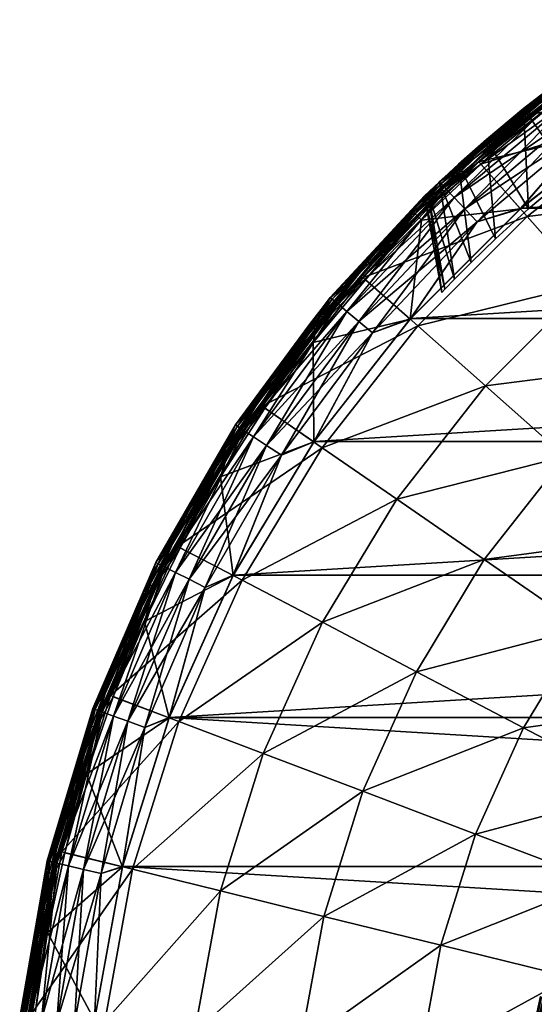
# Model space of a CAD drawing. Header units: metres. Extents: x -28 to 111, y -27 to 27.
# Tile 7 of 55: x -27 to -17, y 3 to 23. Entities that reach past the tile are written whole.
import ezdxf

# ---------------------------------------------------------------- set-up
doc = ezdxf.new("R2010")
doc.units = ezdxf.units.M
doc.layers.add('solid_13061041_XXX', color=7, linetype='CONTINUOUS')

msp = doc.modelspace()

# ---------------------------------------------------------------- linework, layer by layer
at = {"layer": 'solid_13061041_XXX'}
for points in [[(-14.61773, 23.263985, -6.312989), (-17.130556, 21.481039, -6.312989), (-16.420294, 22.056261, -6.197382)], [(-17.090069, 21.430269, -6.411289), (-17.130556, 21.481039, -6.312989), (-14.61773, 23.263985, -6.312989)], [(-14.583181, 23.209, -6.411289), (-17.090069, 21.430269, -6.411289), (-14.61773, 23.263985, -6.312989)], [(-17.029104, 21.353821, -6.477004), (-17.090069, 21.430269, -6.411289), (-14.583181, 23.209, -6.411289)], [(-14.531158, 23.126207, -6.477004), (-17.029104, 21.353821, -6.477004), (-14.583181, 23.209, -6.411289)], [(-14.531158, 23.126207, -6.477004), (-16.774603, 21.408159, -6.5), (-17.029104, 21.353821, -6.477004)], [(-14.651241, 21.225986, 11.469518), (-15.485915, 22.435253, 8.42368), (-18.077284, 20.405048, 8.42368)], [(-16.329111, 21.933802, 8.149076), (-18.077284, 20.405048, 8.42368), (-15.485915, 22.435253, 8.42368)], [(-18.871689, 20.002733, -8), (-16.421913, 22.05835, -8), (-18.486916, 20.358879, -76.140411)], [(-16.391582, 22.017715, -7.613289), (-16.421913, 22.05835, -8), (-18.871689, 20.002733, -8)], [(-16.421913, 22.058348, -98.199997), (-18.871689, 20.002733, -98.199997), (-17.176418, 21.476048, -85.477867)], [(-18.836849, 19.965893, -98.586708), (-18.871689, 20.002733, -98.199997), (-16.421913, 22.058348, -98.199997)], [(-18.836849, 19.965893, -7.613289), (-16.391582, 22.017715, -7.613289), (-18.871689, 20.002733, -8)], [(-16.420294, 22.056261, -6.197382), (-18.869844, 20.000843, -6.197382), (-16.882454, 21.548882, 7.863532)], [(-17.130556, 21.481039, -6.312989), (-18.869844, 20.000843, -6.197382), (-16.420294, 22.056261, -6.197382)], [(-18.836849, 19.965893, -98.586708), (-16.421913, 22.058348, -98.199997), (-16.391582, 22.017715, -98.586708)], [(-16.302206, 21.897663, -7.25102), (-16.391582, 22.017715, -7.613289), (-18.836849, 19.965893, -7.613289)], [(-18.836849, 19.965893, -98.586708), (-16.391582, 22.017715, -98.586708), (-18.73414, 19.857029, -98.948982)], [(-16.391582, 22.017715, -98.586708), (-16.302206, 21.897663, -98.948982), (-18.73414, 19.857029, -98.948982)], [(-16.421913, 22.05835, -8), (-17.924213, 20.855997, -74.994102), (-18.486916, 20.358879, -76.140411)], [(-16.421913, 22.05835, -8), (-17.176315, 21.476131, -73.922005), (-17.924213, 20.855997, -74.994102)], [(-16.255144, 22.18153, -86.420288), (-17.176418, 21.476048, -85.477867), (-16.248039, 20.158022, -86.138962)], [(-16.421913, 22.058348, -98.199997), (-17.176418, 21.476048, -85.477867), (-16.255144, 22.18153, -86.420288)], [(-17.176315, 21.476131, -73.922005), (-16.255028, 22.181616, -72.979614), (-16.248001, 20.158052, -73.261002)], [(-16.421913, 22.05835, -8), (-16.255028, 22.181616, -72.979614), (-17.176315, 21.476131, -73.922005)], [(-18.73414, 19.857029, -7.25102), (-16.302206, 21.897663, -7.25102), (-18.836849, 19.965893, -7.613289)], [(-16.329111, 21.933802, 8.149076), (-18.765059, 19.889799, 8.149076), (-18.077284, 20.405048, 8.42368)], [(-16.329111, 21.933802, 8.149076), (-18.152744, 20.490227, 7.863532), (-18.765059, 19.889799, 8.149076)], [(-16.159838, 21.706429, -6.939895), (-16.302206, 21.897663, -7.25102), (-18.73414, 19.857029, -7.25102)], [(-18.73414, 19.857029, -98.948982), (-16.302206, 21.897663, -98.948982), (-18.570532, 19.683615, -99.260101)], [(-16.302206, 21.897663, -98.948982), (-16.159838, 21.706429, -99.260101), (-18.570532, 19.683615, -99.260101)], [(-16.329111, 21.933802, 8.149076), (-16.882454, 21.548882, 7.863532), (-18.152744, 20.490227, 7.863532)], [(-18.570532, 19.683615, -6.939895), (-16.159838, 21.706429, -6.939895), (-18.73414, 19.857029, -7.25102)], [(-15.974195, 21.457067, -6.701159), (-16.159838, 21.706429, -6.939895), (-18.570532, 19.683615, -6.939895)], [(-18.570532, 19.683615, -99.260101), (-16.159838, 21.706429, -99.260101), (-18.357197, 19.457493, -99.49884)], [(-16.159838, 21.706429, -99.260101), (-15.974195, 21.457067, -99.49884), (-18.357197, 19.457493, -99.49884)], [(-17.130556, 21.481039, -6.312989), (-19.427958, 19.427958, -6.312989), (-18.869844, 20.000843, -6.197382)], [(-19.38204, 19.38204, -6.411289), (-19.427958, 19.427958, -6.312989), (-17.130556, 21.481039, -6.312989)], [(-17.090069, 21.430269, -6.411289), (-19.38204, 19.38204, -6.411289), (-17.130556, 21.481039, -6.312989)], [(-19.312897, 19.312897, -6.477004), (-19.38204, 19.38204, -6.411289), (-17.090069, 21.430269, -6.411289)], [(-17.029104, 21.353821, -6.477004), (-19.312897, 19.312897, -6.477004), (-17.090069, 21.430269, -6.411289)], [(-18.871689, 20.002733, -98.199997), (-17.924297, 20.855925, -84.405746), (-17.176418, 21.476048, -85.477867)], [(-18.869844, 20.000843, -6.197382), (-18.152744, 20.490227, 7.863532), (-16.882454, 21.548882, 7.863532)], [(-18.357197, 19.457493, -6.701159), (-15.974195, 21.457067, -6.701159), (-18.570532, 19.683615, -6.939895)], [(-18.357197, 19.457493, -6.701159), (-15.757957, 21.166611, -6.551111), (-15.974195, 21.457067, -6.701159)], [(-18.357197, 19.457493, -99.49884), (-15.974195, 21.457067, -99.49884), (-18.108702, 19.194101, -99.648888)], [(-15.974195, 21.457067, -99.49884), (-15.757957, 21.166611, -99.648888), (-18.108702, 19.194101, -99.648888)], [(-18.036932, 20.355982, -6.5), (-16.774603, 21.408159, -6.5), (-14.769585, 21.397625, -6.5)], [(-17.029104, 21.353821, -6.477004), (-16.774603, 21.408159, -6.5), (-18.036932, 20.355982, -6.5)], [(-18.036932, 20.355982, -6.5), (-14.769585, 21.397625, -6.5), (-17.24124, 19.461235, -6.5)], [(-17.176418, 21.476048, -85.477867), (-17.924297, 20.855925, -84.405746), (-17.078003, 19.459639, -85.192047)], [(-17.924213, 20.855997, -74.994102), (-17.176315, 21.476131, -73.922005), (-17.077974, 19.459665, -74.207916)], [(-17.24124, 19.461235, -6.5), (-14.769585, 21.397625, -6.5), (-15.757957, 21.166611, -6.551111)], [(-17.232496, 19.468943, -99.699997), (-14.760838, 21.403683, -99.699997), (14.761, 21.403572, -99.699997)], [(-15.757957, 21.166611, -99.648888), (-14.760838, 21.403683, -99.699997), (-17.232496, 19.468943, -99.699997)], [(-17.232496, 19.468943, -99.699997), (14.761, 21.403572, -99.699997), (17.232624, 19.46883, -99.699997)], [(-17.176418, 21.476048, -85.477867), (-17.078003, 19.459639, -85.192047), (-16.248039, 20.158022, -86.138962)], [(-17.176315, 21.476131, -73.922005), (-16.248001, 20.158052, -73.261002), (-17.077974, 19.459665, -74.207916)], [(-17.029104, 21.353821, -6.477004), (-18.036932, 20.355982, -6.5), (-19.312897, 19.312897, -6.477004)], [(-17.102926, 19.305214, 11.469518), (-14.651241, 21.225986, 11.469518), (-18.077284, 20.405048, 8.42368)], [(-13.617266, 19.728014, 14.343763), (-14.651241, 21.225986, 11.469518), (-17.102926, 19.305214, 11.469518)], [(-18.357197, 19.457493, -6.701159), (-18.108702, 19.194101, -6.551111), (-15.757957, 21.166611, -6.551111)], [(-18.108702, 19.194101, -99.648888), (-15.757957, 21.166611, -99.648888), (-17.232496, 19.468943, -99.699997)], [(-17.24124, 19.461235, -6.5), (-15.757957, 21.166611, -6.551111), (-18.108702, 19.194101, -6.551111)], [(-18.871689, 20.002733, -98.199997), (-18.486979, 20.358822, -83.25943), (-17.924297, 20.855925, -84.405746)], [(-17.924297, 20.855925, -84.405746), (-18.486979, 20.358822, -83.25943), (-17.740885, 18.857412, -84.145432)], [(-18.486916, 20.358879, -76.140411), (-17.924213, 20.855997, -74.994102), (-17.740866, 18.857431, -75.254532)], [(-17.924297, 20.855925, -84.405746), (-17.740885, 18.857412, -84.145432), (-17.078003, 19.459639, -85.192047)], [(-17.924213, 20.855997, -74.994102), (-17.077974, 19.459665, -74.207916), (-17.740866, 18.857431, -75.254532)], [(-17.102926, 19.305214, 11.469518), (-18.077284, 20.405048, 8.42368), (-20.405027, 18.077307, 8.42368)], [(-18.765059, 19.889799, 8.149076), (-20.405027, 18.077307, 8.42368), (-18.077284, 20.405048, 8.42368)], [(-18.869844, 20.000843, -6.197382), (-19.356791, 19.356813, 7.863532), (-18.152744, 20.490227, 7.863532)], [(-18.765059, 19.889799, 8.149076), (-18.152744, 20.490227, 7.863532), (-19.356791, 19.356813, 7.863532)], [(-19.312897, 19.312897, -6.477004), (-18.036932, 20.355982, -6.5), (-19.233299, 19.229574, -6.5)], [(-19.233299, 19.229574, -6.5), (-18.036932, 20.355982, -6.5), (-17.24124, 19.461235, -6.5)], [(-18.486979, 20.358822, -83.25943), (-18.872005, 20.002434, -82.079926), (-18.234175, 18.380772, -83.046684)], [(-18.871689, 20.002733, -98.199997), (-18.872005, 20.002434, -82.079926), (-18.486979, 20.358822, -83.25943)], [(-18.871969, 20.002468, -77.319931), (-18.486916, 20.358879, -76.140411), (-18.234159, 18.380789, -76.353271)], [(-18.871689, 20.002733, -8), (-18.486916, 20.358879, -76.140411), (-18.871969, 20.002468, -77.319931)], [(-18.486979, 20.358822, -83.25943), (-18.234175, 18.380772, -83.046684), (-17.740885, 18.857412, -84.145432)], [(-18.486916, 20.358879, -76.140411), (-17.740866, 18.857431, -75.254532), (-18.234159, 18.380789, -76.353271)], [(-17.078003, 19.459639, -85.192047), (-17.077974, 19.459665, -74.207916), (-16.248039, 20.158022, -86.138962)], [(-16.248039, 20.158022, -86.138962), (-17.077974, 19.459665, -74.207916), (-16.248001, 20.158052, -73.261002)], [(-18.871689, 20.002733, -8), (-19.167398, 19.719555, -79.699997), (-21.066261, 17.676613, -98.199997)], [(-18.871689, 20.002733, -98.199997), (-21.066261, 17.676613, -98.199997), (-18.872005, 20.002434, -82.079926)], [(-21.02738, 17.644066, -98.586708), (-21.066261, 17.676613, -98.199997), (-18.871689, 20.002733, -98.199997)], [(-21.066261, 17.676613, -8), (-18.871689, 20.002733, -8), (-21.066261, 17.676613, -98.199997)], [(-18.836849, 19.965893, -7.613289), (-18.871689, 20.002733, -8), (-21.066261, 17.676613, -8)], [(-21.066261, 17.676613, -98.199997), (-19.094759, 19.789902, -80.890282), (-18.872005, 20.002434, -82.079926)], [(-21.02738, 17.644066, -7.613289), (-18.836849, 19.965893, -7.613289), (-21.066261, 17.676613, -8)], [(-18.869844, 20.000843, -6.197382), (-21.064211, 17.674948, -6.197382), (-19.356791, 19.356813, 7.863532)], [(-19.427958, 19.427958, -6.312989), (-21.064211, 17.674948, -6.197382), (-18.869844, 20.000843, -6.197382)], [(-21.02738, 17.644066, -98.586708), (-18.871689, 20.002733, -98.199997), (-18.836849, 19.965893, -98.586708)], [(-18.73414, 19.857029, -7.25102), (-18.836849, 19.965893, -7.613289), (-21.02738, 17.644066, -7.613289)], [(-21.02738, 17.644066, -98.586708), (-18.836849, 19.965893, -98.586708), (-20.912727, 17.547861, -98.948982)], [(-20.912727, 17.547861, -7.25102), (-18.73414, 19.857029, -7.25102), (-21.02738, 17.644066, -7.613289)], [(-18.765059, 19.889799, 8.149076), (-20.947241, 17.576822, 8.149076), (-20.405027, 18.077307, 8.42368)], [(-18.765059, 19.889799, 8.149076), (-20.490206, 18.152769, 7.863532), (-20.947241, 17.576822, 8.149076)], [(-18.836849, 19.965893, -98.586708), (-18.73414, 19.857029, -98.948982), (-20.912727, 17.547861, -98.948982)], [(-18.570532, 19.683615, -6.939895), (-18.73414, 19.857029, -7.25102), (-20.912727, 17.547861, -7.25102)], [(-20.912727, 17.547861, -98.948982), (-18.73414, 19.857029, -98.948982), (-20.730093, 17.394613, -99.260101)], [(-18.73414, 19.857029, -98.948982), (-18.570532, 19.683615, -99.260101), (-20.730093, 17.394613, -99.260101)], [(-18.765059, 19.889799, 8.149076), (-19.356791, 19.356813, 7.863532), (-20.490206, 18.152769, 7.863532)], [(-18.871689, 20.002733, -8), (-19.094749, 19.789911, -78.509644), (-19.167398, 19.719555, -79.699997)], [(-18.872005, 20.002434, -82.079926), (-19.094759, 19.789902, -80.890282), (-18.569324, 18.04212, -81.929878)], [(-18.871689, 20.002733, -8), (-18.871969, 20.002468, -77.319931), (-19.094749, 19.789911, -78.509644)], [(-19.094749, 19.789911, -78.509644), (-18.871969, 20.002468, -77.319931), (-18.569315, 18.04213, -77.470085)], [(-18.872005, 20.002434, -82.079926), (-18.569324, 18.04212, -81.929878), (-18.234175, 18.380772, -83.046684)], [(-18.871969, 20.002468, -77.319931), (-18.234159, 18.380789, -76.353271), (-18.569315, 18.04213, -77.470085)], [(-21.066261, 17.676613, -98.199997), (-19.167398, 19.719555, -79.699997), (-19.094759, 19.789902, -80.890282)], [(-20.730093, 17.394613, -6.939895), (-18.570532, 19.683615, -6.939895), (-20.912727, 17.547861, -7.25102)], [(-18.357197, 19.457493, -6.701159), (-18.570532, 19.683615, -6.939895), (-20.730093, 17.394613, -6.939895)], [(-20.730093, 17.394613, -99.260101), (-18.570532, 19.683615, -99.260101), (-20.491949, 17.194788, -99.49884)], [(-18.570532, 19.683615, -99.260101), (-18.357197, 19.457493, -99.49884), (-20.491949, 17.194788, -99.49884)], [(-19.167398, 19.719555, -79.699997), (-19.094749, 19.789911, -78.509644), (-18.824623, 17.775579, -79.699997)], [(-19.094759, 19.789902, -80.890282), (-19.167398, 19.719555, -79.699997), (-18.762041, 17.841646, -80.812386)], [(-18.762041, 17.841646, -80.812386), (-19.167398, 19.719555, -79.699997), (-18.824623, 17.775579, -79.699997)], [(-19.094759, 19.789902, -80.890282), (-18.762041, 17.841646, -80.812386), (-18.569324, 18.04212, -81.929878)], [(-19.094749, 19.789911, -78.509644), (-18.762039, 17.84165, -78.587585), (-18.824623, 17.775579, -79.699997)], [(-19.094749, 19.789911, -78.509644), (-18.569315, 18.04213, -77.470085), (-18.762039, 17.84165, -78.587585)], [(-15.895929, 17.942795, 14.343763), (-13.617266, 19.728014, 14.343763), (-17.102926, 19.305214, 11.469518)], [(-19.427958, 19.427958, -6.312989), (-21.481039, 17.130556, -6.312989), (-21.064211, 17.674948, -6.197382)], [(-21.430269, 17.090069, -6.411289), (-21.481039, 17.130556, -6.312989), (-19.427958, 19.427958, -6.312989)], [(-19.38204, 19.38204, -6.411289), (-21.430269, 17.090069, -6.411289), (-19.427958, 19.427958, -6.312989)], [(-20.491949, 17.194788, -6.701159), (-18.357197, 19.457493, -6.701159), (-20.730093, 17.394613, -6.939895)], [(-20.491949, 17.194788, -6.701159), (-18.108702, 19.194101, -6.551111), (-18.357197, 19.457493, -6.701159)], [(-20.491949, 17.194788, -99.49884), (-18.357197, 19.457493, -99.49884), (-20.214556, 16.962027, -99.648888)], [(-18.357197, 19.457493, -99.49884), (-18.108702, 19.194101, -99.648888), (-20.214556, 16.962027, -99.648888)], [(-19.461288, 17.241148, -6.5), (-17.24124, 19.461235, -6.5), (-18.108702, 19.194101, -6.551111)], [(-19.233299, 19.229574, -6.5), (-17.24124, 19.461235, -6.5), (-19.461288, 17.241148, -6.5)], [(-19.453552, 17.249908, -99.699997), (-17.232496, 19.468943, -99.699997), (17.232624, 19.46883, -99.699997)], [(-18.108702, 19.194101, -99.648888), (-17.232496, 19.468943, -99.699997), (-19.453552, 17.249908, -99.699997)], [(-19.453552, 17.249908, -99.699997), (17.232624, 19.46883, -99.699997), (19.453646, 17.249804, -99.699997)], [(-17.740885, 18.857412, -84.145432), (-17.740866, 18.857431, -75.254532), (-17.078003, 19.459639, -85.192047)], [(-17.078003, 19.459639, -85.192047), (-17.740866, 18.857431, -75.254532), (-17.077974, 19.459665, -74.207916)], [(-21.353821, 17.029104, -6.477004), (-21.430269, 17.090069, -6.411289), (-19.38204, 19.38204, -6.411289)], [(-19.312897, 19.312897, -6.477004), (-21.353821, 17.029104, -6.477004), (-19.38204, 19.38204, -6.411289)], [(-19.312897, 19.312897, -6.477004), (-20.359278, 18.03318, -6.5), (-21.353821, 17.029104, -6.477004)], [(-21.064211, 17.674948, -6.197382), (-20.490206, 18.152769, 7.863532), (-19.356791, 19.356813, 7.863532)], [(-19.305214, 17.102926, 11.469518), (-17.102926, 19.305214, 11.469518), (-20.405027, 18.077307, 8.42368)], [(-19.312897, 19.312897, -6.477004), (-19.233299, 19.229574, -6.5), (-20.359278, 18.03318, -6.5)], [(-20.359278, 18.03318, -6.5), (-19.233299, 19.229574, -6.5), (-19.461288, 17.241148, -6.5)], [(-15.895929, 17.942795, 14.343763), (-17.102926, 19.305214, 11.469518), (-19.305214, 17.102926, 11.469518)], [(-20.491949, 17.194788, -6.701159), (-20.214556, 16.962027, -6.551111), (-18.108702, 19.194101, -6.551111)], [(-20.214556, 16.962027, -99.648888), (-18.108702, 19.194101, -99.648888), (-19.453552, 17.249908, -99.699997)], [(-19.461288, 17.241148, -6.5), (-18.108702, 19.194101, -6.551111), (-20.214556, 16.962027, -6.551111)], [(-18.234175, 18.380772, -83.046684), (-18.234159, 18.380789, -76.353271), (-17.740885, 18.857412, -84.145432)], [(-17.740885, 18.857412, -84.145432), (-18.234159, 18.380789, -76.353271), (-17.740866, 18.857431, -75.254532)], [(-18.569324, 18.04212, -81.929878), (-18.569315, 18.04213, -77.470085), (-18.234159, 18.380789, -76.353271)], [(-18.569324, 18.04212, -81.929878), (-18.234159, 18.380789, -76.353271), (-18.234175, 18.380772, -83.046684)], [(-19.305214, 17.102926, 11.469518), (-20.405027, 18.077307, 8.42368), (-22.435244, 15.485928, 8.42368)], [(-20.947241, 17.576822, 8.149076), (-22.435244, 15.485928, 8.42368), (-20.405027, 18.077307, 8.42368)], [(-21.064211, 17.674948, -6.197382), (-21.548862, 16.882479, 7.863532), (-20.490206, 18.152769, 7.863532)], [(-20.947241, 17.576822, 8.149076), (-20.490206, 18.152769, 7.863532), (-21.548862, 16.882479, 7.863532)], [(-21.410948, 16.771027, -6.5), (-20.359278, 18.03318, -6.5), (-19.461288, 17.241148, -6.5)], [(-21.353821, 17.029104, -6.477004), (-20.359278, 18.03318, -6.5), (-21.410948, 16.771027, -6.5)], [(-18.762041, 17.841646, -80.812386), (-18.762039, 17.84165, -78.587585), (-18.569315, 18.04213, -77.470085)], [(-18.762041, 17.841646, -80.812386), (-18.569315, 18.04213, -77.470085), (-18.569324, 18.04212, -81.929878)], [(-17.942795, 15.895929, 14.343763), (-15.895929, 17.942795, 14.343763), (-19.305214, 17.102926, 11.469518)], [(-18.762041, 17.841646, -80.812386), (-18.824623, 17.775579, -79.699997), (-18.762039, 17.84165, -78.587585)], [(-14.477516, 16.341738, 16.989332), (-15.895929, 17.942795, 14.343763), (-17.942795, 15.895929, 14.343763)], [(-21.066261, 17.676613, -8), (-21.066261, 17.676613, -98.199997), (-22.975941, 15.111457, -98.199997)], [(-22.933552, 15.083633, -98.586708), (-22.975941, 15.111457, -98.199997), (-21.066261, 17.676613, -98.199997)], [(-22.975941, 15.111457, -8), (-21.066261, 17.676613, -8), (-22.975941, 15.111457, -98.199997)], [(-21.02738, 17.644066, -7.613289), (-21.066261, 17.676613, -8), (-22.975941, 15.111457, -8)], [(-22.933552, 15.083633, -7.613289), (-21.02738, 17.644066, -7.613289), (-22.975941, 15.111457, -8)], [(-21.064211, 17.674948, -6.197382), (-22.973719, 15.110029, -6.197382), (-21.548862, 16.882479, 7.863532)], [(-21.481039, 17.130556, -6.312989), (-22.973719, 15.110029, -6.197382), (-21.064211, 17.674948, -6.197382)], [(-22.933552, 15.083633, -98.586708), (-21.066261, 17.676613, -98.199997), (-21.02738, 17.644066, -98.586708)], [(-20.912727, 17.547861, -7.25102), (-21.02738, 17.644066, -7.613289), (-22.933552, 15.083633, -7.613289)], [(-22.933552, 15.083633, -98.586708), (-21.02738, 17.644066, -98.586708), (-22.808506, 15.00139, -98.948982)], [(-21.02738, 17.644066, -98.586708), (-20.912727, 17.547861, -98.948982), (-22.808506, 15.00139, -98.948982)], [(-22.808506, 15.00139, -7.25102), (-20.912727, 17.547861, -7.25102), (-22.933552, 15.083633, -7.613289)], [(-20.947241, 17.576822, 8.149076), (-22.846148, 15.026148, 8.149076), (-22.435244, 15.485928, 8.42368)], [(-20.947241, 17.576822, 8.149076), (-22.528898, 15.550571, 7.863532), (-22.846148, 15.026148, 8.149076)], [(-20.730093, 17.394613, -6.939895), (-20.912727, 17.547861, -7.25102), (-22.808506, 15.00139, -7.25102)], [(-22.808506, 15.00139, -98.948982), (-20.912727, 17.547861, -98.948982), (-22.609316, 14.87038, -99.260101)], [(-20.912727, 17.547861, -98.948982), (-20.730093, 17.394613, -99.260101), (-22.609316, 14.87038, -99.260101)], [(-20.947241, 17.576822, 8.149076), (-21.548862, 16.882479, 7.863532), (-22.528898, 15.550571, 7.863532)], [(-22.609316, 14.87038, -6.939895), (-20.730093, 17.394613, -6.939895), (-22.808506, 15.00139, -7.25102)], [(-20.491949, 17.194788, -6.701159), (-20.730093, 17.394613, -6.939895), (-22.609316, 14.87038, -6.939895)], [(-22.609316, 14.87038, -99.260101), (-20.730093, 17.394613, -99.260101), (-22.349583, 14.699552, -99.49884)], [(-20.730093, 17.394613, -99.260101), (-20.491949, 17.194788, -99.49884), (-22.349583, 14.699552, -99.49884)], [(-21.410948, 16.771027, -6.5), (-19.461288, 17.241148, -6.5), (-21.397491, 14.769808, -6.5)], [(-21.397491, 14.769808, -6.5), (-19.461288, 17.241148, -6.5), (-20.214556, 16.962027, -6.551111)], [(-21.391348, 14.778665, -99.699997), (-19.453552, 17.249908, -99.699997), (19.453646, 17.249804, -99.699997)], [(-20.214556, 16.962027, -99.648888), (-19.453552, 17.249908, -99.699997), (-21.391348, 14.778665, -99.699997)], [(-21.391348, 14.778665, -99.699997), (19.453646, 17.249804, -99.699997), (21.391411, 14.778573, -99.699997)], [(-21.481039, 17.130556, -6.312989), (-23.263985, 14.61773, -6.312989), (-22.973719, 15.110029, -6.197382)], [(-23.209, 14.583181, -6.411289), (-23.263985, 14.61773, -6.312989), (-21.481039, 17.130556, -6.312989)], [(-21.430269, 17.090069, -6.411289), (-23.209, 14.583181, -6.411289), (-21.481039, 17.130556, -6.312989)], [(-23.126207, 14.531158, -6.477004), (-23.209, 14.583181, -6.411289), (-21.430269, 17.090069, -6.411289)], [(-21.353821, 17.029104, -6.477004), (-23.126207, 14.531158, -6.477004), (-21.430269, 17.090069, -6.411289)], [(-22.349583, 14.699552, -6.701159), (-20.491949, 17.194788, -6.701159), (-22.609316, 14.87038, -6.939895)], [(-21.225986, 14.651241, 11.469518), (-19.305214, 17.102926, 11.469518), (-22.435244, 15.485928, 8.42368)], [(-22.349583, 14.699552, -6.701159), (-20.214556, 16.962027, -6.551111), (-20.491949, 17.194788, -6.701159)], [(-22.349583, 14.699552, -99.49884), (-20.491949, 17.194788, -99.49884), (-22.047043, 14.500568, -99.648888)], [(-20.491949, 17.194788, -99.49884), (-20.214556, 16.962027, -99.648888), (-22.047043, 14.500568, -99.648888)], [(-17.942795, 15.895929, 14.343763), (-19.305214, 17.102926, 11.469518), (-21.225986, 14.651241, 11.469518)], [(-21.353821, 17.029104, -6.477004), (-22.384609, 15.447525, -6.5), (-23.126207, 14.531158, -6.477004)], [(-22.973719, 15.110029, -6.197382), (-22.528898, 15.550571, 7.863532), (-21.548862, 16.882479, 7.863532)], [(-21.353821, 17.029104, -6.477004), (-21.410948, 16.771027, -6.5), (-22.384609, 15.447525, -6.5)], [(-22.349583, 14.699552, -6.701159), (-22.047043, 14.500568, -6.551111), (-20.214556, 16.962027, -6.551111)], [(-22.047043, 14.500568, -99.648888), (-20.214556, 16.962027, -99.648888), (-21.391348, 14.778665, -99.699997)], [(-21.397491, 14.769808, -6.5), (-20.214556, 16.962027, -6.551111), (-22.047043, 14.500568, -6.551111)], [(-22.384609, 15.447525, -6.5), (-21.410948, 16.771027, -6.5), (-21.397491, 14.769808, -6.5)], [(-16.341738, 14.477516, 16.989332), (-14.477516, 16.341738, 16.989332), (-17.942795, 15.895929, 14.343763)], [(-19.728014, 13.617266, 14.343763), (-17.942795, 15.895929, 14.343763), (-21.225986, 14.651241, 11.469518)], [(-16.341738, 14.477516, 16.989332), (-17.942795, 15.895929, 14.343763), (-19.728014, 13.617266, 14.343763)], [(-21.225986, 14.651241, 11.469518), (-22.435244, 15.485928, 8.42368), (-24.1383, 12.668726, 8.42368)], [(-22.846148, 15.026148, 8.149076), (-24.1383, 12.668726, 8.42368), (-22.435244, 15.485928, 8.42368)], [(-22.973719, 15.110029, -6.197382), (-23.426727, 14.161922, 7.863532), (-22.528898, 15.550571, 7.863532)], [(-22.846148, 15.026148, 8.149076), (-22.528898, 15.550571, 7.863532), (-23.426727, 14.161922, 7.863532)], [(-23.276724, 14.067372, -6.5), (-22.384609, 15.447525, -6.5), (-21.397491, 14.769808, -6.5)], [(-23.126207, 14.531158, -6.477004), (-22.384609, 15.447525, -6.5), (-23.276724, 14.067372, -6.5)], [(-22.975941, 15.111457, -8), (-22.975941, 15.111457, -98.199997), (-24.574915, 12.341945, -98.199997)], [(-24.529585, 12.319221, -98.586708), (-24.574915, 12.341945, -98.199997), (-22.975941, 15.111457, -98.199997)], [(-24.574915, 12.341944, -8), (-22.975941, 15.111457, -8), (-24.574915, 12.341945, -98.199997)], [(-22.933552, 15.083633, -7.613289), (-22.975941, 15.111457, -8), (-24.574915, 12.341944, -8)], [(-24.529585, 12.319221, -7.613289), (-22.933552, 15.083633, -7.613289), (-24.574915, 12.341944, -8)], [(-22.973719, 15.110029, -6.197382), (-24.572548, 12.340774, -6.197382), (-23.426727, 14.161922, 7.863532)], [(-23.263985, 14.61773, -6.312989), (-24.572548, 12.340774, -6.197382), (-22.973719, 15.110029, -6.197382)], [(-24.529585, 12.319221, -98.586708), (-22.975941, 15.111457, -98.199997), (-22.933552, 15.083633, -98.586708)], [(-22.808506, 15.00139, -7.25102), (-22.933552, 15.083633, -7.613289), (-24.529585, 12.319221, -7.613289)], [(-24.529585, 12.319221, -98.586708), (-22.933552, 15.083633, -98.586708), (-24.395838, 12.25205, -98.948982)], [(-22.933552, 15.083633, -98.586708), (-22.808506, 15.00139, -98.948982), (-24.395838, 12.25205, -98.948982)], [(-24.395838, 12.25205, -7.25102), (-22.808506, 15.00139, -7.25102), (-24.529585, 12.319221, -7.613289)], [(-22.846148, 15.026148, 8.149076), (-24.436098, 12.27227, 8.149076), (-24.1383, 12.668726, 8.42368)], [(-22.846148, 15.026148, 8.149076), (-24.239063, 12.721611, 7.863532), (-24.436098, 12.27227, 8.149076)], [(-22.609316, 14.87038, -6.939895), (-22.808506, 15.00139, -7.25102), (-24.395838, 12.25205, -7.25102)], [(-24.395838, 12.25205, -98.948982), (-22.808506, 15.00139, -98.948982), (-24.182785, 12.145051, -99.260101)], [(-24.182785, 12.145051, -6.939895), (-22.609316, 14.87038, -6.939895), (-24.395838, 12.25205, -7.25102)], [(-22.846148, 15.026148, 8.149076), (-23.426727, 14.161922, 7.863532), (-24.239063, 12.721611, 7.863532)], [(-22.808506, 15.00139, -98.948982), (-22.609316, 14.87038, -99.260101), (-24.182785, 12.145051, -99.260101)], [(-22.349583, 14.699552, -6.701159), (-22.609316, 14.87038, -6.939895), (-24.182785, 12.145051, -6.939895)], [(-24.182785, 12.145051, -99.260101), (-22.609316, 14.87038, -99.260101), (-23.904978, 12.00553, -99.49884)], [(-22.609316, 14.87038, -99.260101), (-22.349583, 14.699552, -99.49884), (-23.904978, 12.00553, -99.49884)], [(-23.904978, 12.00553, -6.701159), (-22.349583, 14.699552, -6.701159), (-24.182785, 12.145051, -6.939895)], [(-23.904978, 12.00553, -6.701159), (-22.047043, 14.500568, -6.551111), (-22.349583, 14.699552, -6.701159)], [(-23.904978, 12.00553, -99.49884), (-22.349583, 14.699552, -99.49884), (-23.581383, 11.843016, -99.648888)], [(-22.349583, 14.699552, -99.49884), (-22.047043, 14.500568, -99.648888), (-23.581383, 11.843016, -99.648888)], [(-23.276724, 14.067372, -6.5), (-21.397491, 14.769808, -6.5), (-23.021917, 12.082654, -6.5)], [(-23.021917, 12.082654, -6.5), (-21.397491, 14.769808, -6.5), (-22.047043, 14.500568, -6.551111)], [(-23.017454, 12.091187, -99.699997), (-21.391348, 14.778665, -99.699997), (21.391411, 14.778573, -99.699997)], [(-22.047043, 14.500568, -99.648888), (-21.391348, 14.778665, -99.699997), (-23.017454, 12.091187, -99.699997)], [(-23.017454, 12.091187, -99.699997), (21.391411, 14.778573, -99.699997), (23.017492, 12.091115, -99.699997)], [(-23.263985, 14.61773, -6.312989), (-24.754372, 11.921077, -6.312989), (-24.572548, 12.340774, -6.197382)], [(-24.695866, 11.892902, -6.411289), (-24.754372, 11.921077, -6.312989), (-23.263985, 14.61773, -6.312989)], [(-23.209, 14.583181, -6.411289), (-24.695866, 11.892902, -6.411289), (-23.263985, 14.61773, -6.312989)], [(-24.607767, 11.850476, -6.477004), (-24.695866, 11.892902, -6.411289), (-23.209, 14.583181, -6.411289)], [(-23.126207, 14.531158, -6.477004), (-24.607767, 11.850476, -6.477004), (-23.209, 14.583181, -6.411289)], [(-23.126207, 14.531158, -6.477004), (-24.083712, 12.636094, -6.5), (-24.607767, 11.850476, -6.477004)], [(-22.837238, 11.985908, 11.469518), (-21.225986, 14.651241, 11.469518), (-24.1383, 12.668726, 8.42368)], [(-23.126207, 14.531158, -6.477004), (-23.276724, 14.067372, -6.5), (-24.083712, 12.636094, -6.5)], [(-23.904978, 12.00553, -6.701159), (-23.581383, 11.843016, -6.551111), (-22.047043, 14.500568, -6.551111)], [(-23.581383, 11.843016, -99.648888), (-22.047043, 14.500568, -99.648888), (-23.017454, 12.091187, -99.699997)], [(-23.021917, 12.082654, -6.5), (-22.047043, 14.500568, -6.551111), (-23.581383, 11.843016, -6.551111)], [(-19.728014, 13.617266, 14.343763), (-21.225986, 14.651241, 11.469518), (-22.837238, 11.985908, 11.469518)], [(-17.967659, 12.40218, 16.989332), (-16.341738, 14.477516, 16.989332), (-19.728014, 13.617266, 14.343763)], [(-14.523335, 12.866552, 19.371038), (-16.341738, 14.477516, 16.989332), (-17.967659, 12.40218, 16.989332)], [(-24.572548, 12.340774, -6.197382), (-24.239063, 12.721611, 7.863532), (-23.426727, 14.161922, 7.863532)], [(-24.083712, 12.636094, -6.5), (-23.276724, 14.067372, -6.5), (-23.021917, 12.082654, -6.5)], [(-21.225555, 11.140031, 14.343763), (-19.728014, 13.617266, 14.343763), (-22.837238, 11.985908, 11.469518)], [(-17.967659, 12.40218, 16.989332), (-19.728014, 13.617266, 14.343763), (-21.225555, 11.140031, 14.343763)], [(-24.572548, 12.340774, -6.197382), (-24.962948, 11.23489, 7.863532), (-24.239063, 12.721611, 7.863532)], [(-24.436098, 12.27227, 8.149076), (-24.239063, 12.721611, 7.863532), (-24.962948, 11.23489, 7.863532)], [(-15.968335, 11.022146, 19.371038), (-14.523335, 12.866552, 19.371038), (-17.967659, 12.40218, 16.989332)], [(-22.837238, 11.985908, 11.469518), (-24.1383, 12.668726, 8.42368), (-25.489344, 9.666822, 8.42368)], [(-24.436098, 12.27227, 8.149076), (-25.489344, 9.666822, 8.42368), (-24.1383, 12.668726, 8.42368)], [(-24.80271, 11.158915, -6.5), (-24.083712, 12.636094, -6.5), (-23.021917, 12.082654, -6.5)], [(-24.607767, 11.850476, -6.477004), (-24.083712, 12.636094, -6.5), (-24.80271, 11.158915, -6.5)], [(-24.574915, 12.341944, -8), (-24.574915, 12.341945, -98.199997), (-25.841557, 9.405528, -98.199997)], [(-25.7939, 9.388211, -98.586708), (-25.841557, 9.405528, -98.199997), (-24.574915, 12.341945, -98.199997)], [(-25.841557, 9.405528, -8), (-24.574915, 12.341944, -8), (-25.841557, 9.405528, -98.199997)], [(-24.529585, 12.319221, -7.613289), (-24.574915, 12.341944, -8), (-25.841557, 9.405528, -8)], [(-25.7939, 9.388211, -7.613289), (-24.529585, 12.319221, -7.613289), (-25.841557, 9.405528, -8)], [(-24.572548, 12.340774, -6.197382), (-25.839075, 9.404626, -6.197382), (-24.962948, 11.23489, 7.863532)], [(-24.754372, 11.921077, -6.312989), (-25.839075, 9.404626, -6.197382), (-24.572548, 12.340774, -6.197382)], [(-25.7939, 9.388211, -98.586708), (-24.574915, 12.341945, -98.199997), (-24.529585, 12.319221, -98.586708)], [(-24.395838, 12.25205, -7.25102), (-24.529585, 12.319221, -7.613289), (-25.7939, 9.388211, -7.613289)], [(-25.7939, 9.388211, -98.586708), (-24.529585, 12.319221, -98.586708), (-25.653257, 9.337022, -98.948982)], [(-24.529585, 12.319221, -98.586708), (-24.395838, 12.25205, -98.948982), (-25.653257, 9.337022, -98.948982)], [(-19.331573, 10.145992, 16.989332), (-17.967659, 12.40218, 16.989332), (-21.225555, 11.140031, 14.343763)], [(-15.968335, 11.022146, 19.371038), (-17.967659, 12.40218, 16.989332), (-19.331573, 10.145992, 16.989332)], [(-25.653257, 9.337022, -7.25102), (-24.395838, 12.25205, -7.25102), (-25.7939, 9.388211, -7.613289)], [(-24.436098, 12.27227, 8.149076), (-25.695595, 9.352431, 8.149076), (-25.489344, 9.666822, 8.42368)], [(-24.436098, 12.27227, 8.149076), (-25.595747, 9.707176, 7.863532), (-25.695595, 9.352431, 8.149076)], [(-24.182785, 12.145051, -6.939895), (-24.395838, 12.25205, -7.25102), (-25.653257, 9.337022, -7.25102)], [(-25.653257, 9.337022, -98.948982), (-24.395838, 12.25205, -98.948982), (-25.429224, 9.255481, -99.260101)], [(-25.429224, 9.255481, -6.939895), (-24.182785, 12.145051, -6.939895), (-25.653257, 9.337022, -7.25102)], [(-24.436098, 12.27227, 8.149076), (-24.962948, 11.23489, 7.863532), (-25.595747, 9.707176, 7.863532)], [(-24.395838, 12.25205, -98.948982), (-24.182785, 12.145051, -99.260101), (-25.429224, 9.255481, -99.260101)], [(-23.904978, 12.00553, -6.701159), (-24.182785, 12.145051, -6.939895), (-25.429224, 9.255481, -6.939895)], [(-25.429224, 9.255481, -99.260101), (-24.182785, 12.145051, -99.260101), (-25.137096, 9.149156, -99.49884)], [(-24.182785, 12.145051, -99.260101), (-23.904978, 12.00553, -99.49884), (-25.137096, 9.149156, -99.49884)], [(-24.307781, 9.226614, -99.699997), (-23.017454, 12.091187, -99.699997), (23.017492, 12.091115, -99.699997)], [(-23.581383, 11.843016, -99.648888), (-23.017454, 12.091187, -99.699997), (-24.307781, 9.226614, -99.699997)], [(-24.307781, 9.226614, -99.699997), (23.017492, 12.091115, -99.699997), (24.307802, 9.226561, -99.699997)], [(-24.754372, 11.921077, -6.312989), (-25.933458, 9.07451, -6.312989), (-25.839075, 9.404626, -6.197382)], [(-25.872166, 9.053062, -6.411289), (-25.933458, 9.07451, -6.312989), (-24.754372, 11.921077, -6.312989)], [(-24.695866, 11.892902, -6.411289), (-25.872166, 9.053062, -6.411289), (-24.754372, 11.921077, -6.312989)], [(-25.779871, 9.020767, -6.477004), (-25.872166, 9.053062, -6.411289), (-24.695866, 11.892902, -6.411289)], [(-24.607767, 11.850476, -6.477004), (-25.779871, 9.020767, -6.477004), (-24.695866, 11.892902, -6.411289)], [(-24.115471, 9.145791, 11.469518), (-22.837238, 11.985908, 11.469518), (-25.489344, 9.666822, 8.42368)], [(-25.137096, 9.149156, -6.701159), (-23.904978, 12.00553, -6.701159), (-25.429224, 9.255481, -6.939895)], [(-25.137096, 9.149156, -6.701159), (-23.581383, 11.843016, -6.551111), (-23.904978, 12.00553, -6.701159)], [(-25.137096, 9.149156, -99.49884), (-23.904978, 12.00553, -99.49884), (-24.796824, 9.025306, -99.648888)], [(-24.80271, 11.158915, -6.5), (-23.021917, 12.082654, -6.5), (-24.310347, 9.219888, -6.5)], [(-23.904978, 12.00553, -99.49884), (-23.581383, 11.843016, -99.648888), (-24.796824, 9.025306, -99.648888)], [(-24.310347, 9.219888, -6.5), (-23.021917, 12.082654, -6.5), (-23.581383, 11.843016, -6.551111)], [(-21.225555, 11.140031, 14.343763), (-22.837238, 11.985908, 11.469518), (-24.115471, 9.145791, 11.469518)], [(-24.607767, 11.850476, -6.477004), (-25.431231, 9.640989, -6.5), (-25.779871, 9.020767, -6.477004)], [(-24.607767, 11.850476, -6.477004), (-24.80271, 11.158915, -6.5), (-25.431231, 9.640989, -6.5)], [(-25.137096, 9.149156, -6.701159), (-24.796824, 9.025306, -6.551111), (-23.581383, 11.843016, -6.551111)], [(-24.796824, 9.025306, -99.648888), (-23.581383, 11.843016, -99.648888), (-24.307781, 9.226614, -99.699997)], [(-24.310347, 9.219888, -6.5), (-23.581383, 11.843016, -6.551111), (-24.796824, 9.025306, -6.551111)], [(-25.839075, 9.404626, -6.197382), (-25.595747, 9.707176, 7.863532), (-24.962948, 11.23489, 7.863532)], [(-25.431231, 9.640989, -6.5), (-24.80271, 11.158915, -6.5), (-24.310347, 9.219888, -6.5)], [(-22.41358, 8.500349, 14.343763), (-21.225555, 11.140031, 14.343763), (-24.115471, 9.145791, 11.469518)], [(-19.331573, 10.145992, 16.989332), (-21.225555, 11.140031, 14.343763), (-22.41358, 8.500349, 14.343763)], [(-17.180481, 9.017012, 19.371038), (-15.968335, 11.022146, 19.371038), (-19.331573, 10.145992, 16.989332)], [(-13.756632, 9.495518, 21.457205), (-15.968335, 11.022146, 19.371038), (-17.180481, 9.017012, 19.371038)], [(-20.413588, 7.741853, 16.989332), (-19.331573, 10.145992, 16.989332), (-22.41358, 8.500349, 14.343763)], [(-17.180481, 9.017012, 19.371038), (-19.331573, 10.145992, 16.989332), (-20.413588, 7.741853, 16.989332)], [(-25.839075, 9.404626, -6.197382), (-26.135151, 8.14404, 7.863532), (-25.595747, 9.707176, 7.863532)], [(-25.695595, 9.352431, 8.149076), (-25.595747, 9.707176, 7.863532), (-26.135151, 8.14404, 7.863532)], [(-24.115471, 9.145791, 11.469518), (-25.489344, 9.666822, 8.42368), (-26.468702, 6.523949, 8.42368)], [(-25.695595, 9.352431, 8.149076), (-26.468702, 6.523949, 8.42368), (-25.489344, 9.666822, 8.42368)], [(-25.967047, 8.087608, -6.5), (-25.431231, 9.640989, -6.5), (-24.310347, 9.219888, -6.5)], [(-25.779871, 9.020767, -6.477004), (-25.431231, 9.640989, -6.5), (-25.967047, 8.087608, -6.5)], [(-25.841557, 9.405528, -8), (-25.841557, 9.405528, -98.199997), (-26.758738, 6.341919, -98.199997)], [(-26.709394, 6.330243, -98.586708), (-26.758738, 6.341919, -98.199997), (-25.841557, 9.405528, -98.199997)], [(-26.758738, 6.341919, -8), (-25.841557, 9.405528, -8), (-26.758738, 6.341919, -98.199997)], [(-25.7939, 9.388211, -7.613289), (-25.841557, 9.405528, -8), (-26.758738, 6.341919, -8)], [(-26.709394, 6.330243, -7.613289), (-25.7939, 9.388211, -7.613289), (-26.758738, 6.341919, -8)], [(-25.839075, 9.404626, -6.197382), (-26.75617, 6.341302, -6.197382), (-26.135151, 8.14404, 7.863532)], [(-25.933458, 9.07451, -6.312989), (-26.75617, 6.341302, -6.197382), (-25.839075, 9.404626, -6.197382)], [(-26.709394, 6.330243, -98.586708), (-25.841557, 9.405528, -98.199997), (-25.7939, 9.388211, -98.586708)], [(-25.653257, 9.337022, -7.25102), (-25.7939, 9.388211, -7.613289), (-26.709394, 6.330243, -7.613289)], [(-26.709394, 6.330243, -98.586708), (-25.7939, 9.388211, -98.586708), (-26.563763, 6.295727, -98.948982)], [(-26.563763, 6.295727, -7.25102), (-25.653257, 9.337022, -7.25102), (-26.709394, 6.330243, -7.613289)], [(-25.695595, 9.352431, 8.149076), (-26.607601, 6.306117, 8.149076), (-26.468702, 6.523949, 8.42368)], [(-25.695595, 9.352431, 8.149076), (-26.579193, 6.551183, 7.863532), (-26.607601, 6.306117, 8.149076)], [(-25.695595, 9.352431, 8.149076), (-26.135151, 8.14404, 7.863532), (-26.579193, 6.551183, 7.863532)], [(-25.7939, 9.388211, -98.586708), (-25.653257, 9.337022, -98.948982), (-26.563763, 6.295727, -98.948982)], [(-25.429224, 9.255481, -6.939895), (-25.653257, 9.337022, -7.25102), (-26.563763, 6.295727, -7.25102)], [(-26.563763, 6.295727, -98.948982), (-25.653257, 9.337022, -98.948982), (-26.331778, 6.240746, -99.260101)], [(-25.653257, 9.337022, -98.948982), (-25.429224, 9.255481, -99.260101), (-26.331778, 6.240746, -99.260101)], [(-14.800889, 7.768106, 21.457205), (-13.756632, 9.495518, 21.457205), (-17.180481, 9.017012, 19.371038)], [(-26.331778, 6.240746, -6.939895), (-25.429224, 9.255481, -6.939895), (-26.563763, 6.295727, -7.25102)], [(-25.042046, 6.17231, 11.469518), (-24.115471, 9.145791, 11.469518), (-26.468702, 6.523949, 8.42368)], [(-25.137096, 9.149156, -6.701159), (-25.429224, 9.255481, -6.939895), (-26.331778, 6.240746, -6.939895)], [(-26.331778, 6.240746, -99.260101), (-25.429224, 9.255481, -99.260101), (-26.029282, 6.169053, -99.49884)], [(-26.029282, 6.169053, -6.701159), (-25.137096, 9.149156, -6.701159), (-26.331778, 6.240746, -6.939895)], [(-25.429224, 9.255481, -99.260101), (-25.137096, 9.149156, -99.49884), (-26.029282, 6.169053, -99.49884)], [(-26.029282, 6.169053, -6.701159), (-24.796824, 9.025306, -6.551111), (-25.137096, 9.149156, -6.701159)], [(-26.029282, 6.169053, -99.49884), (-25.137096, 9.149156, -99.49884), (-25.676931, 6.085544, -99.648888)], [(-25.967047, 8.087608, -6.5), (-24.310347, 9.219888, -6.5), (-25.244524, 6.222035, -6.5)], [(-25.137096, 9.149156, -99.49884), (-24.796824, 9.025306, -99.648888), (-25.676931, 6.085544, -99.648888)], [(-25.244524, 6.222035, -6.5), (-24.310347, 9.219888, -6.5), (-24.796824, 9.025306, -6.551111)], [(-25.243359, 6.226787, -99.699997), (-24.307781, 9.226614, -99.699997), (25.243366, 6.22675, -99.699997)], [(-24.796824, 9.025306, -99.648888), (-24.307781, 9.226614, -99.699997), (-25.243359, 6.226787, -99.699997)], [(-22.41358, 8.500349, 14.343763), (-24.115471, 9.145791, 11.469518), (-25.042046, 6.17231, 11.469518)], [(-24.307781, 9.226614, -99.699997), (24.307802, 9.226561, -99.699997), (25.243366, 6.22675, -99.699997)], [(-25.933458, 9.07451, -6.312989), (-26.786417, 6.113825, -6.312989), (-26.75617, 6.341302, -6.197382)], [(-26.723108, 6.099375, -6.411289), (-26.786417, 6.113825, -6.312989), (-25.933458, 9.07451, -6.312989)], [(-25.872166, 9.053062, -6.411289), (-26.723108, 6.099375, -6.411289), (-25.933458, 9.07451, -6.312989)], [(-26.627779, 6.077617, -6.477004), (-26.723108, 6.099375, -6.411289), (-25.872166, 9.053062, -6.411289)], [(-25.779871, 9.020767, -6.477004), (-26.627779, 6.077617, -6.477004), (-25.872166, 9.053062, -6.411289)], [(-25.779871, 9.020767, -6.477004), (-26.408085, 6.504592, -6.5), (-26.627779, 6.077617, -6.477004)], [(-25.779871, 9.020767, -6.477004), (-25.967047, 8.087608, -6.5), (-26.408085, 6.504592, -6.5)], [(-26.029282, 6.169053, -6.701159), (-25.676931, 6.085544, -6.551111), (-24.796824, 9.025306, -6.551111)], [(-25.676931, 6.085544, -99.648888), (-24.796824, 9.025306, -99.648888), (-25.243359, 6.226787, -99.699997)], [(-25.244524, 6.222035, -6.5), (-24.796824, 9.025306, -6.551111), (-25.676931, 6.085544, -6.551111)], [(-18.142097, 6.88039, 19.371038), (-17.180481, 9.017012, 19.371038), (-20.413588, 7.741853, 16.989332)], [(-14.800889, 7.768106, 21.457205), (-17.180481, 9.017012, 19.371038), (-18.142097, 6.88039, 19.371038)], [(-23.274763, 5.736714, 14.343763), (-22.41358, 8.500349, 14.343763), (-25.042046, 6.17231, 11.469518)], [(-20.413588, 7.741853, 16.989332), (-22.41358, 8.500349, 14.343763), (-23.274763, 5.736714, 14.343763)], [(-26.75617, 6.341302, -6.197382), (-26.579193, 6.551183, 7.863532), (-26.135151, 8.14404, 7.863532)], [(-26.408085, 6.504592, -6.5), (-25.967047, 8.087608, -6.5), (-25.244524, 6.222035, -6.5)], [(-21.197927, 5.22482, 16.989332), (-20.413588, 7.741853, 16.989332), (-23.274763, 5.736714, 14.343763)], [(-18.142097, 6.88039, 19.371038), (-20.413588, 7.741853, 16.989332), (-21.197927, 5.22482, 16.989332)], [(-15.629315, 5.927417, 21.457205), (-14.800889, 7.768106, 21.457205), (-18.142097, 6.88039, 19.371038)], [(-18.839159, 4.643436, 19.371038), (-18.142097, 6.88039, 19.371038), (-21.197927, 5.22482, 16.989332)], [(-15.629315, 5.927417, 21.457205), (-18.142097, 6.88039, 19.371038), (-18.839159, 4.643436, 19.371038)], [(-26.75617, 6.341302, -6.197382), (-26.926252, 4.934419, 7.863532), (-26.579193, 6.551183, 7.863532)], [(-26.607601, 6.306117, 8.149076), (-26.579193, 6.551183, 7.863532), (-26.926252, 4.934419, 7.863532)], [(-26.758738, 6.341919, -8), (-26.758738, 6.341919, -98.199997), (-27.314056, 3.192546, -98.199997)], [(-27.263693, 3.186669, -98.586708), (-27.314056, 3.192546, -98.199997), (-26.758738, 6.341919, -98.199997)], [(-27.314056, 3.192546, -8), (-26.758738, 6.341919, -8), (-27.314056, 3.192546, -98.199997)], [(-26.709394, 6.330243, -7.613289), (-26.758738, 6.341919, -8), (-27.314056, 3.192546, -8)], [(-26.75617, 6.341302, -6.197382), (-27.311434, 3.192234, -6.197382), (-26.926252, 4.934419, 7.863532)], [(-26.786417, 6.113825, -6.312989), (-27.311434, 3.192234, -6.197382), (-26.75617, 6.341302, -6.197382)], [(-27.263693, 3.186669, -98.586708), (-26.758738, 6.341919, -98.199997), (-26.709394, 6.330243, -98.586708)], [(-25.042046, 6.17231, 11.469518), (-26.468702, 6.523949, 8.42368), (-27.062092, 3.285931, 8.42368)], [(-26.607601, 6.306117, 8.149076), (-27.062092, 3.285931, 8.42368), (-26.468702, 6.523949, 8.42368)], [(-26.752653, 4.898099, -6.5), (-26.408085, 6.504592, -6.5), (-25.244524, 6.222035, -6.5)], [(-26.627779, 6.077617, -6.477004), (-26.408085, 6.504592, -6.5), (-26.752653, 4.898099, -6.5)], [(-27.263693, 3.186669, -7.613289), (-26.709394, 6.330243, -7.613289), (-27.314056, 3.192546, -8)], [(-26.563763, 6.295727, -7.25102), (-26.709394, 6.330243, -7.613289), (-27.263693, 3.186669, -7.613289)], [(-27.263693, 3.186669, -98.586708), (-26.709394, 6.330243, -98.586708), (-27.115036, 3.169293, -98.948982)], [(-27.115036, 3.169293, -7.25102), (-26.563763, 6.295727, -7.25102), (-27.263693, 3.186669, -7.613289)], [(-26.607601, 6.306117, 8.149076), (-26.926252, 4.934419, 7.863532), (-27.17506, 3.299649, 7.863532)], [(-26.607601, 6.306117, 8.149076), (-27.17506, 3.299649, 7.863532), (-27.159786, 3.174524, 8.149076)], [(-26.607601, 6.306117, 8.149076), (-27.159786, 3.174524, 8.149076), (-27.062092, 3.285931, 8.42368)], [(-26.709394, 6.330243, -98.586708), (-26.563763, 6.295727, -98.948982), (-27.115036, 3.169293, -98.948982)], [(-26.331778, 6.240746, -6.939895), (-26.563763, 6.295727, -7.25102), (-27.115036, 3.169293, -7.25102)], [(-27.115036, 3.169293, -98.948982), (-26.563763, 6.295727, -98.948982), (-26.878237, 3.141615, -99.260101)], [(-26.878237, 3.141615, -6.939895), (-26.331778, 6.240746, -6.939895), (-27.115036, 3.169293, -7.25102)], [(-25.603449, 3.108822, 11.469518), (-25.042046, 6.17231, 11.469518), (-27.062092, 3.285931, 8.42368)], [(-26.563763, 6.295727, -98.948982), (-26.331778, 6.240746, -99.260101), (-26.878237, 3.141615, -99.260101)], [(-26.029282, 6.169053, -6.701159), (-26.331778, 6.240746, -6.939895), (-26.878237, 3.141615, -6.939895)], [(-26.878237, 3.141615, -99.260101), (-26.331778, 6.240746, -99.260101), (-26.569464, 3.105525, -99.49884)], [(-26.569464, 3.105525, -6.701159), (-26.029282, 6.169053, -6.701159), (-26.878237, 3.141615, -6.939895)], [(-26.752653, 4.898099, -6.5), (-25.244524, 6.222035, -6.5), (-25.810402, 3.134024, -6.5)], [(-26.331778, 6.240746, -99.260101), (-26.029282, 6.169053, -99.49884), (-26.569464, 3.105525, -99.49884)], [(-26.569464, 3.105525, -6.701159), (-25.676931, 6.085544, -6.551111), (-26.029282, 6.169053, -6.701159)], [(-26.569464, 3.105525, -99.49884), (-26.029282, 6.169053, -99.49884), (-26.209801, 3.063486, -99.648888)], [(-26.029282, 6.169053, -99.49884), (-25.676931, 6.085544, -99.648888), (-26.209801, 3.063486, -99.648888)], [(-25.810402, 3.134024, -6.5), (-25.244524, 6.222035, -6.5), (-25.676931, 6.085544, -6.551111)], [(-25.81019, 3.135585, -99.699997), (-25.243359, 6.226787, -99.699997), (25.810194, 3.135558, -99.699997)], [(-25.676931, 6.085544, -99.648888), (-25.243359, 6.226787, -99.699997), (-25.81019, 3.135585, -99.699997)], [(-23.274763, 5.736714, 14.343763), (-25.042046, 6.17231, 11.469518), (-25.603449, 3.108822, 11.469518)], [(-25.243359, 6.226787, -99.699997), (25.243366, 6.22675, -99.699997), (25.810194, 3.135558, -99.699997)], [(-26.786417, 6.113825, -6.312989), (-27.302521, 3.076255, -6.312989), (-27.311434, 3.192234, -6.197382)], [(-27.237991, 3.068985, -6.411289), (-27.302521, 3.076255, -6.312989), (-26.786417, 6.113825, -6.312989)], [(-26.723108, 6.099375, -6.411289), (-27.237991, 3.068985, -6.411289), (-26.786417, 6.113825, -6.312989)], [(-27.140825, 3.058037, -6.477004), (-27.237991, 3.068985, -6.411289), (-26.723108, 6.099375, -6.411289)], [(-26.627779, 6.077617, -6.477004), (-27.140825, 3.058037, -6.477004), (-26.723108, 6.099375, -6.411289)], [(-26.627779, 6.077617, -6.477004), (-26.999567, 3.273824, -6.5), (-27.140825, 3.058037, -6.477004)], [(-26.627779, 6.077617, -6.477004), (-26.752653, 4.898099, -6.5), (-26.999567, 3.273824, -6.5)], [(-26.569464, 3.105525, -6.701159), (-26.209801, 3.063486, -6.551111), (-25.676931, 6.085544, -6.551111)], [(-26.209801, 3.063486, -99.648888), (-25.676931, 6.085544, -99.648888), (-25.81019, 3.135585, -99.699997)], [(-25.810402, 3.134024, -6.5), (-25.676931, 6.085544, -6.551111), (-26.209801, 3.063486, -6.551111)], [(-16.229832, 4.000294, 21.457205), (-15.629315, 5.927417, 21.457205), (-18.839159, 4.643436, 19.371038)], [(-23.796549, 2.889424, 14.343763), (-23.274763, 5.736714, 14.343763), (-25.603449, 3.108822, 11.469518)], [(-21.197927, 5.22482, 16.989332), (-23.274763, 5.736714, 14.343763), (-23.796549, 2.889424, 14.343763)], [(-21.673153, 2.631597, 16.989332), (-21.197927, 5.22482, 16.989332), (-23.796549, 2.889424, 14.343763)], [(-18.839159, 4.643436, 19.371038), (-21.197927, 5.22482, 16.989332), (-21.673153, 2.631597, 16.989332)], [(-27.311434, 3.192234, -6.197382), (-27.17506, 3.299649, 7.863532), (-26.926252, 4.934419, 7.863532)], [(-26.999567, 3.273824, -6.5), (-26.752653, 4.898099, -6.5), (-25.810402, 3.134024, -6.5)], [(-19.261505, 2.33877, 19.371038), (-18.839159, 4.643436, 19.371038), (-21.673153, 2.631597, 16.989332)], [(-16.229832, 4.000294, 21.457205), (-18.839159, 4.643436, 19.371038), (-19.261505, 2.33877, 19.371038)], [(-16.593679, 2.014838, 21.457205), (-16.229832, 4.000294, 21.457205), (-19.261505, 2.33877, 19.371038)], [(-16.838148, 3.611409, 23.54022), (-16.814129, 3.597623, 23.404766), (-17.225307, 1.824055, 23.487953)], [(-16.838148, 3.611409, 23.54022), (-17.225307, 1.824055, 23.487953), (-16.827221, 3.601804, 23.687157)], [(-17.225307, 1.824055, 23.487953), (-17.212114, 1.819174, 23.634937), (-16.827221, 3.601804, 23.687157)], [(-17.225307, 1.824055, 23.487953), (-16.814129, 3.597623, 23.404766), (-17.197781, 1.813045, 23.345839)], [(-16.827221, 3.601804, 23.687157), (-17.212114, 1.819174, 23.634937), (-16.775488, 3.580749, 23.823841)], [(-17.212114, 1.819174, 23.634937), (-17.156979, 1.808496, 23.771496), (-16.775488, 3.580749, 23.823841)], [(-16.402485, 3.559994, 22.242279), (-17.197781, 1.813045, 23.345839), (-16.814129, 3.597623, 23.404766)], [(-16.775488, 3.580749, 23.823841), (-17.156979, 1.808496, 23.771496), (-16.894112, 2.737856, 23.909084)], [(-16.402485, 3.559994, 22.242279), (-16.776529, 1.796263, 22.18158), (-17.197781, 1.813045, 23.345839)]]:
    msp.add_3dface(points, dxfattribs=at)

doc.saveas('drawing.dxf')
